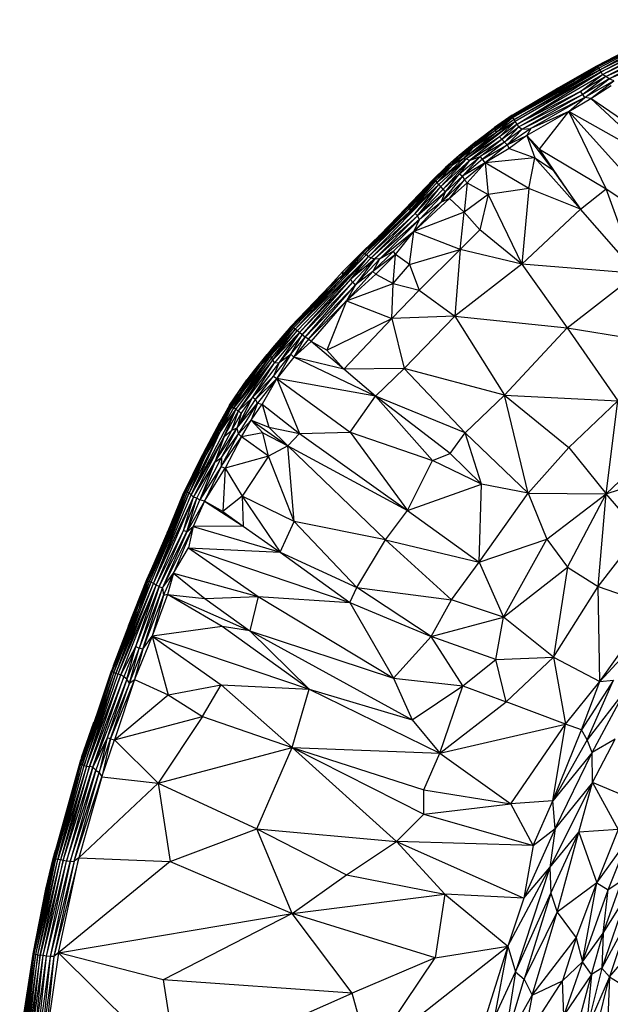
# Paper-space layout '_Inferior' of a CAD drawing. Header units: millimetres. Extents: x 71 to 679, y 71 to 677.
# Tile 11 of 21: x 73 to 206, y 417 to 640. Entities that reach past the tile are written whole.
import ezdxf

# ---------------------------------------------------------------- set-up
doc = ezdxf.new("R2010")
doc.units = ezdxf.units.MM

psp = doc.layouts.new('_Inferior')

# ---------------------------------------------------------------- linework, layer by layer
at = {"color": 7, "linetype": 'Continuous', "lineweight": 25}
for p, q in [((203.47, 629.26), (223.39, 639.76)), ((203.56, 629.08), (223.66, 639.27)), ((203.75, 628.8), (223.66, 639.27)), ((204.11, 628.43), (223.66, 639.27)), ((204.11, 628.43), (223.78, 638.84)), ((204.11, 628.43), (224.06, 638.33)), ((204.37, 627.94), (224.06, 638.33)), ((224.31, 637.7), (204.37, 627.94)), ((204.68, 627.34), (224.31, 637.7)), ((203.38, 629.29), (214.56, 635.13)), ((203.47, 629.26), (216.52, 635.84)), ((203.47, 629.26), (214.56, 635.13)), ((203.56, 629.08), (216.52, 635.84)), ((204.68, 627.34), (224.52, 636.97)), ((205.43, 626.9), (224.52, 636.97)), ((205.43, 626.9), (218.37, 632.73)), ((218.37, 632.73), (206.16, 626.36)), ((217.13, 631.05), (206.16, 626.36)), ((204.11, 628.43), (184.43, 617.6)), ((184.68, 617.2), (204.11, 628.43)), ((194.27, 624.15), (203.38, 629.29)), ((194.27, 624.15), (203.47, 629.26)), ((197.4, 625.67), (203.47, 629.26)), ((197.4, 625.67), (203.56, 629.08)), ((203.56, 629.08), (197.97, 625.77)), ((198.45, 625.65), (203.56, 629.08)), ((198.45, 625.65), (203.75, 628.8)), ((198.45, 625.65), (204.11, 628.43)), ((203.38, 629.29), (203.47, 629.26)), ((203.56, 629.08), (203.47, 629.26)), ((203.56, 629.08), (203.75, 628.8)), ((203.75, 628.8), (204.11, 628.43)), ((204.37, 627.94), (204.11, 628.43)), ((204.37, 627.94), (184.68, 617.2)), ((204.37, 627.94), (184.95, 616.72)), ((185.35, 616.13), (204.37, 627.94)), ((185.35, 616.13), (204.68, 627.34)), ((199.72, 623.54), (204.68, 627.34)), ((205.43, 626.9), (199.72, 623.54)), ((205.43, 626.9), (200.2, 622.86)), ((206.16, 626.36), (200.2, 622.86)), ((200.7, 622.15), (206.16, 626.36)), ((204.68, 627.34), (204.37, 627.94)), ((205.43, 626.9), (204.68, 627.34)), ((206.16, 626.36), (205.43, 626.9)), ((207.25, 625.96), (206.16, 626.36)), ((197.97, 625.77), (184.2, 618.08)), ((197.4, 625.67), (184.2, 618.08)), ((184.2, 618.08), (194.27, 624.15)), ((184.25, 618.17), (194.27, 624.15)), ((184.26, 617.88), (197.97, 625.77)), ((198.45, 625.65), (184.26, 617.88)), ((184.43, 617.6), (198.45, 625.65)), ((197.4, 625.67), (194.27, 624.15)), ((197.97, 625.77), (197.4, 625.67)), ((198.45, 625.65), (197.97, 625.77)), ((207.25, 625.96), (200.7, 622.15)), ((202.05, 621.93), (207.25, 625.96)), ((202.05, 621.93), (206.65, 624.88)), ((199.72, 623.54), (185.35, 616.13)), ((185.77, 615.48), (199.72, 623.54)), ((200.2, 622.86), (185.77, 615.48)), ((200.2, 622.86), (186.53, 614.96)), ((200.7, 622.15), (186.53, 614.96)), ((200.7, 622.15), (188.48, 615.11)), ((197.1, 619.01), (200.7, 622.15)), ((197.1, 619.01), (202.05, 621.93)), ((200.2, 622.86), (199.72, 623.54)), ((200.7, 622.15), (200.2, 622.86)), ((202.05, 621.93), (200.7, 622.15)), ((217.89, 607.2), (202.05, 621.93)), ((210.64, 616.05), (202.05, 621.93)), ((184.25, 618.17), (180.27, 615.33)), ((184.2, 618.08), (180.27, 615.05)), ((184.2, 618.08), (180.27, 615.33)), ((184.26, 617.88), (180.27, 615.05)), ((180.27, 615.05), (184.43, 617.6)), ((180.3, 614.65), (184.43, 617.6)), ((180.45, 615.51), (184.25, 618.17)), ((180.75, 614.41), (184.43, 617.6)), ((184.2, 618.08), (184.25, 618.17)), ((184.26, 617.88), (184.2, 618.08)), ((184.43, 617.6), (184.26, 617.88)), ((184.68, 617.2), (184.43, 617.6)), ((197.1, 619.01), (187.59, 613.54)), ((197.1, 619.01), (188.48, 615.11)), ((190.44, 610.47), (197.1, 619.01)), ((217.89, 607.2), (197.1, 619.01)), ((223.25, 589.75), (197.1, 619.01)), ((205.5, 601.49), (197.1, 619.01)), ((184.95, 616.72), (173.14, 608.3)), ((184.95, 616.72), (173.94, 608.26)), ((175.04, 610.99), (180.27, 615.33)), ((180.27, 615.05), (175.04, 610.99)), ((176.1, 612.19), (180.45, 615.51)), ((176.1, 612.19), (180.27, 615.33)), ((180.27, 615.33), (180.45, 615.51)), ((180.27, 615.33), (180.27, 615.05)), ((180.27, 615.05), (180.3, 614.65)), ((184.68, 617.2), (180.75, 614.41)), ((180.75, 614.41), (184.95, 616.72)), ((184.95, 616.72), (181.39, 613.29)), ((185.35, 616.13), (181.39, 613.29)), ((181.94, 612.73), (185.35, 616.13)), ((181.94, 612.73), (185.77, 615.48)), ((185.77, 615.48), (182.49, 612.08)), ((188.48, 615.11), (183.15, 611.45)), ((184.95, 616.72), (184.68, 617.2)), ((185.35, 616.13), (184.95, 616.72)), ((185.77, 615.48), (185.35, 616.13)), ((185.77, 615.48), (186.53, 614.96)), ((186.53, 614.96), (188.48, 615.11)), ((188.48, 615.11), (187.59, 613.54)), ((173.14, 608.3), (180.75, 614.41)), ((181.39, 613.29), (173.94, 608.26)), ((181.39, 613.29), (174.59, 607.9)), ((175.04, 610.99), (180.3, 614.65)), ((175.37, 610.79), (180.3, 614.65)), ((175.37, 610.79), (180.75, 614.41)), ((180.3, 614.65), (180.75, 614.41)), ((181.39, 613.29), (181.94, 612.73)), ((186.53, 614.96), (182.49, 612.08)), ((186.53, 614.96), (183.15, 611.45)), ((183.15, 611.45), (187.59, 613.54)), ((187.59, 613.54), (183.57, 610.62)), ((187.59, 613.54), (190.44, 610.47)), ((187.59, 613.54), (189.35, 608.52)), ((187.59, 613.54), (193.41, 605.86)), ((170.46, 607), (175.04, 610.99)), ((170.78, 606.81), (175.04, 610.99)), ((175.37, 610.79), (170.78, 606.81)), ((176.1, 612.19), (172.29, 609.02)), ((172.29, 609.02), (175.04, 610.99)), ((175.37, 610.79), (173.14, 608.3)), ((174.59, 607.9), (181.94, 612.73)), ((176.1, 612.19), (175.04, 610.99)), ((175.04, 610.99), (175.37, 610.79)), ((176.98, 608.84), (181.94, 612.73)), ((182.49, 612.08), (176.98, 608.84)), ((182.49, 612.08), (177.53, 608.2)), ((177.53, 608.2), (183.15, 611.45)), ((183.15, 611.45), (178.18, 607.35)), ((183.57, 610.62), (178.18, 607.35)), ((181.94, 612.73), (182.49, 612.08)), ((182.49, 612.08), (183.15, 611.45)), ((183.15, 611.45), (183.57, 610.62)), ((183.57, 610.62), (189.35, 608.52)), ((172.29, 609.02), (169.19, 606.29)), ((172.29, 609.02), (170.46, 607)), ((172.38, 604.87), (176.98, 608.84)), ((173.03, 604.32), (176.98, 608.84)), ((174.59, 607.9), (176.98, 608.84)), ((177.53, 608.2), (176.98, 608.84)), ((189.35, 608.52), (178.18, 607.35)), ((188.02, 601.53), (189.35, 608.52)), ((189.35, 608.52), (193.41, 605.86)), ((189.35, 608.52), (199.74, 596.91)), ((199.74, 596.91), (190.44, 610.47)), ((190.44, 610.47), (205.5, 601.49)), ((193.41, 605.86), (190.44, 610.47)), ((166.33, 603.51), (169.19, 606.29)), ((170.46, 607), (166.6, 603.7)), ((166.6, 603.7), (169.19, 606.29)), ((166.74, 603.55), (170.46, 607)), ((170.46, 607), (166.96, 603.3)), ((166.96, 603.3), (170.78, 606.81)), ((167.27, 602.95), (173.14, 608.3)), ((173.94, 608.26), (167.27, 602.95)), ((167.27, 602.95), (170.78, 606.81)), ((167.64, 602.44), (173.94, 608.26)), ((168.11, 602.01), (173.94, 608.26)), ((168.11, 602.01), (174.59, 607.9)), ((168.62, 601.43), (174.59, 607.9)), ((170.46, 607), (169.19, 606.29)), ((170.46, 607), (170.78, 606.81)), ((173.14, 608.3), (170.78, 606.81)), ((174.59, 607.9), (172.38, 604.87)), ((177.53, 608.2), (173.03, 604.32)), ((178.18, 607.35), (173.03, 604.32)), ((173.14, 608.3), (173.94, 608.26)), ((178.18, 607.35), (173.49, 603.54)), ((173.94, 608.26), (174.59, 607.9)), ((178.18, 607.35), (174.06, 602.85)), ((178.18, 607.35), (177.53, 608.2)), ((188.02, 601.53), (178.18, 607.35)), ((178.18, 607.35), (178.8, 600.18)), ((173.03, 604.32), (168.18, 598.47)), ((172.38, 604.87), (168.62, 601.43)), ((169.18, 600.81), (172.38, 604.87)), ((169.18, 600.81), (173.03, 604.32)), ((172.38, 604.87), (173.03, 604.32)), ((173.03, 604.32), (173.49, 603.54)), ((193.41, 605.86), (199.74, 596.91)), ((151.31, 586.59), (167.64, 602.44)), ((151.67, 586.13), (167.64, 602.44)), ((158.43, 595.21), (166.33, 603.51)), ((166.6, 603.7), (160.22, 596.93)), ((160.22, 596.93), (166.33, 603.51)), ((160.77, 597.21), (166.6, 603.7)), ((160.77, 597.21), (166.74, 603.55)), ((161.18, 597.15), (166.74, 603.55)), ((161.18, 596.48), (166.96, 603.3)), ((161.18, 597.15), (166.96, 603.3)), ((167.27, 602.95), (161.18, 596.48)), ((161.18, 596.48), (167.64, 602.44)), ((162.34, 595.88), (167.64, 602.44)), ((162.34, 595.88), (168.11, 602.01)), ((162.88, 595.34), (168.11, 602.01)), ((166.6, 603.7), (166.33, 603.51)), ((166.74, 603.55), (166.6, 603.7)), ((166.96, 603.3), (166.74, 603.55)), ((167.27, 602.95), (166.96, 603.3)), ((167.64, 602.44), (167.27, 602.95)), ((167.64, 602.44), (168.11, 602.01)), ((168.62, 601.43), (168.11, 602.01)), ((173.49, 603.54), (168.18, 598.47)), ((170.08, 599.31), (173.49, 603.54)), ((174.06, 602.85), (170.08, 599.31)), ((174.06, 602.85), (173.43, 596.23)), ((173.49, 603.54), (174.06, 602.85)), ((174.06, 602.85), (178.8, 600.18)), ((162.88, 595.34), (168.62, 601.43)), ((169.18, 600.81), (162.88, 595.34)), ((169.18, 600.81), (163.26, 594.53)), ((168.18, 598.47), (169.18, 600.81)), ((169.18, 600.81), (168.62, 601.43)), ((178.8, 600.18), (173.43, 596.23)), ((178.8, 600.18), (176.91, 592.2)), ((188.02, 601.53), (178.8, 600.18)), ((178.8, 600.18), (186.47, 584.47)), ((188.02, 601.53), (186.47, 584.47)), ((199.74, 596.91), (188.02, 601.53)), ((199.74, 596.91), (205.5, 601.49)), ((212.44, 582.31), (205.5, 601.49)), ((205.5, 601.49), (223.25, 589.75)), ((150.86, 586.81), (160.77, 597.21)), ((154.14, 590.51), (160.77, 597.21)), ((160.22, 596.93), (160.77, 597.21)), ((160.77, 597.21), (161.18, 597.15)), ((170.08, 599.31), (161.99, 591.82)), ((161.99, 591.82), (168.18, 598.47)), ((168.18, 598.47), (163.26, 594.53)), ((170.08, 599.31), (168.18, 598.47)), ((173.43, 596.23), (170.08, 599.31)), ((150.86, 586.81), (161.18, 597.15)), ((150.86, 586.81), (161.18, 596.48)), ((151.31, 586.59), (161.18, 596.48)), ((162.34, 595.88), (151.67, 586.13)), ((152.34, 585.87), (162.34, 595.88)), ((152.34, 585.87), (162.88, 595.34)), ((162.88, 595.34), (153.18, 585.65)), ((153.99, 590.64), (160.22, 596.93)), ((153.99, 590.64), (158.43, 595.21)), ((154.14, 590.51), (160.22, 596.93)), ((154.29, 591.03), (158.43, 595.21)), ((158.43, 595.21), (160.22, 596.93)), ((161.18, 596.48), (161.18, 597.15)), ((173.43, 596.23), (161.99, 591.82)), ((162.34, 595.88), (162.88, 595.34)), ((163.26, 594.53), (162.88, 595.34)), ((172.47, 587.72), (173.43, 596.23)), ((176.91, 592.2), (173.43, 596.23)), ((199.74, 596.91), (186.47, 584.47)), ((212.44, 582.31), (199.74, 596.91)), ((163.26, 594.53), (153.18, 585.65)), ((163.26, 594.53), (154.23, 585.54)), ((161.99, 591.82), (163.26, 594.53)), ((154.29, 591.03), (150.54, 587.39)), ((150.58, 587.34), (154.29, 591.03)), ((150.58, 587.34), (153.99, 590.64)), ((150.66, 587.14), (153.99, 590.64)), ((150.66, 587.14), (154.14, 590.51)), ((154.14, 590.51), (150.86, 586.81)), ((153.99, 590.64), (154.29, 591.03)), ((154.14, 590.51), (153.99, 590.64)), ((161.99, 591.82), (154.23, 585.54)), ((161.99, 591.82), (157.39, 587.37)), ((157.87, 586.59), (161.99, 591.82)), ((161.07, 584.34), (161.99, 591.82)), ((172.47, 587.72), (161.99, 591.82)), ((176.91, 592.2), (172.47, 587.72)), ((186.47, 584.47), (176.91, 592.2)), ((135.18, 569.74), (151.31, 586.59)), ((151.67, 586.13), (135.18, 569.74)), ((135.63, 569.37), (151.67, 586.13)), ((136.16, 568.94), (151.67, 586.13)), ((145.5, 581.07), (150.66, 587.14)), ((150.86, 586.81), (145.5, 581.07)), ((151.31, 586.59), (145.5, 581.07)), ((145.81, 581.9), (150.58, 587.34)), ((145.81, 581.9), (150.66, 587.14)), ((145.99, 582.75), (150.54, 587.39)), ((145.99, 582.75), (150.58, 587.34)), ((147.8, 581.01), (151.67, 586.13)), ((150.58, 587.34), (150.54, 587.39)), ((150.66, 587.14), (150.58, 587.34)), ((150.86, 586.81), (150.66, 587.14)), ((150.86, 586.81), (151.31, 586.59)), ((151.31, 586.59), (151.67, 586.13)), ((152.34, 585.87), (151.67, 586.13)), ((157.39, 587.37), (152.74, 582.74)), ((157.87, 586.59), (152.74, 582.74)), ((153.41, 582.19), (157.87, 586.59)), ((157.39, 587.37), (154.23, 585.54)), ((157.31, 580.04), (157.87, 586.59)), ((157.87, 586.59), (157.39, 587.37)), ((161.07, 584.34), (157.87, 586.59)), ((161.07, 584.34), (172.47, 587.72)), ((172.47, 587.72), (163.21, 578.56)), ((172.47, 587.72), (171.32, 572.64)), ((186.47, 584.47), (172.47, 587.72)), ((147.8, 581.01), (152.34, 585.87)), ((153.18, 585.65), (147.8, 581.01)), ((153.18, 585.65), (148.14, 580.26)), ((153.18, 585.65), (148.8, 579.76)), ((154.23, 585.54), (148.8, 579.76)), ((152.34, 585.87), (153.18, 585.65)), ((154.23, 585.54), (152.74, 582.74)), ((154.23, 585.54), (153.18, 585.65)), ((157.31, 580.04), (161.07, 584.34)), ((161.07, 584.34), (163.21, 578.56)), ((186.47, 584.47), (171.32, 572.64)), ((186.47, 584.47), (196.72, 570)), ((212.44, 582.31), (186.47, 584.47)), ((134.38, 570.4), (145.81, 581.9)), ((134.55, 570.27), (145.81, 581.9)), ((143.1, 579.64), (145.99, 582.75)), ((143.1, 579.64), (145.81, 581.9)), ((145.5, 581.07), (145.81, 581.9)), ((145.99, 582.75), (145.81, 581.9)), ((152.74, 582.74), (146.8, 576.11)), ((146.8, 576.11), (153.41, 582.19)), ((152.74, 582.74), (148.8, 579.76)), ((152.74, 582.74), (153.41, 582.19)), ((153.41, 582.19), (157.31, 580.04)), ((196.72, 570), (212.44, 582.31)), ((134.19, 570.3), (143.1, 579.64)), ((143.1, 579.64), (134.38, 570.4)), ((145.5, 581.07), (134.55, 570.27)), ((145.5, 581.07), (134.82, 570.05)), ((135.18, 569.74), (145.5, 581.07)), ((136.16, 568.94), (147.8, 581.01)), ((136.76, 568.44), (147.8, 581.01)), ((148.14, 580.26), (136.76, 568.44)), ((137.41, 567.92), (148.14, 580.26)), ((137.41, 567.92), (148.8, 579.76)), ((138.17, 567.44), (148.8, 579.76)), ((146.8, 576.11), (157.31, 580.04)), ((148.8, 579.76), (146.8, 576.11)), ((148.14, 580.26), (147.8, 581.01)), ((148.8, 579.76), (148.14, 580.26)), ((157.07, 572.14), (157.31, 580.04)), ((157.31, 580.04), (163.21, 578.56)), ((163.21, 578.56), (157.07, 572.14)), ((163.21, 578.56), (171.32, 572.64)), ((138.17, 567.44), (146.8, 576.11)), ((138.82, 566.92), (146.8, 576.11)), ((146.8, 576.11), (142.36, 564.96)), ((146.8, 576.11), (157.07, 572.14)), ((142.36, 564.96), (157.07, 572.14)), ((146.15, 560.68), (157.07, 572.14)), ((171.32, 572.64), (157.07, 572.14)), ((157.07, 572.14), (159.86, 560.82)), ((171.32, 572.64), (159.86, 560.82)), ((171.32, 572.64), (182.54, 554.8)), ((171.32, 572.64), (196.72, 570)), ((129.49, 563.65), (134.55, 570.27)), ((134.82, 570.05), (129.49, 563.65)), ((129.49, 563.65), (135.18, 569.74)), ((135.18, 569.74), (129.79, 563.25)), ((130.14, 565.51), (134.38, 570.4)), ((134.19, 570.3), (130.14, 565.51)), ((130.14, 565.51), (134.55, 570.27)), ((130.15, 562.77), (135.18, 569.74)), ((130.15, 562.77), (135.63, 569.37)), ((130.15, 562.77), (136.16, 568.94)), ((136.16, 568.94), (130.53, 562.12)), ((131.18, 566.25), (134.55, 570.27)), ((136.16, 568.94), (131.58, 562.16)), ((136.76, 568.44), (131.58, 562.16)), ((133.06, 568.96), (134.16, 570.27)), ((134.16, 570.27), (134.19, 570.3)), ((134.19, 570.3), (134.38, 570.4)), ((134.19, 564.04), (136.76, 568.44)), ((134.38, 570.4), (134.55, 570.27)), ((134.82, 570.05), (134.55, 570.27)), ((135.18, 569.74), (134.82, 570.05)), ((135.63, 569.37), (135.18, 569.74)), ((136.16, 568.94), (135.63, 569.37)), ((136.76, 568.44), (136.16, 568.94)), ((137.41, 567.92), (136.76, 568.44)), ((182.54, 554.8), (196.72, 570)), ((196.72, 570), (208.16, 553.5)), ((196.72, 570), (223.08, 565.75)), ((131.18, 566.25), (127.33, 561.49)), ((131.18, 566.25), (129.49, 563.65)), ((130.14, 565.51), (131.18, 566.25)), ((134.19, 564.04), (137.41, 567.92)), ((134.86, 563.37), (137.41, 567.92)), ((138.17, 567.44), (134.86, 563.37)), ((138.82, 566.92), (134.86, 563.37)), ((138.17, 567.44), (137.41, 567.92)), ((138.82, 566.92), (138.17, 567.44)), ((142.36, 564.96), (138.82, 566.92)), ((146.15, 560.68), (138.82, 566.92)), ((124.51, 558.58), (130.14, 565.51)), ((124.51, 558.58), (128.88, 564.01)), ((126.05, 560.53), (128.88, 564.01)), ((130.14, 565.51), (127.33, 561.49)), ((130.14, 565.51), (128.88, 564.01)), ((130.26, 559.12), (134.19, 564.04)), ((134.19, 564.04), (131.05, 558.54)), ((131.58, 562.16), (134.19, 564.04)), ((134.19, 564.04), (134.86, 563.37)), ((146.15, 560.68), (142.36, 564.96)), ((129.49, 563.65), (121.38, 552.08)), ((129.79, 563.25), (121.38, 552.08)), ((130.15, 562.77), (121.38, 552.08)), ((121.73, 551.51), (130.15, 562.77)), ((122.37, 551.21), (130.15, 562.77)), ((122.37, 551.21), (130.53, 562.12)), ((129.49, 563.65), (123.52, 555.86)), ((131.58, 562.16), (125.54, 554.28)), ((125.54, 554.28), (130.53, 562.12)), ((129.49, 563.65), (127.33, 561.49)), ((129.49, 563.65), (129.79, 563.25)), ((130.15, 562.77), (129.79, 563.25)), ((130.53, 562.12), (130.15, 562.77)), ((131.58, 562.16), (130.26, 559.12)), ((130.53, 562.12), (131.58, 562.16)), ((134.86, 563.37), (131.05, 558.54)), ((153.34, 554.54), (134.86, 563.37)), ((146.15, 560.68), (134.86, 563.37)), ((127.33, 561.49), (122.59, 555.84)), ((127.33, 561.49), (123.05, 555.81)), ((123.52, 555.86), (127.33, 561.49)), ((127.33, 561.49), (124.51, 558.58)), ((124.51, 558.58), (126.05, 560.53)), ((159.86, 560.82), (146.15, 560.68)), ((153.34, 554.54), (146.15, 560.68)), ((153.34, 554.54), (159.86, 560.82)), ((173.6, 546.3), (159.86, 560.82)), ((182.54, 554.8), (159.86, 560.82)), ((122.59, 555.84), (124.51, 558.58)), ((122.59, 555.84), (124.26, 558.25)), ((124.51, 558.58), (124.26, 558.25)), ((130.26, 559.12), (125.54, 554.28)), ((126.24, 553.8), (130.26, 559.12)), ((131.05, 558.54), (126.24, 553.8)), ((131.05, 558.54), (126.67, 552.95)), ((131.05, 558.54), (127.71, 552.74)), ((130.26, 559.12), (131.05, 558.54)), ((131.05, 558.54), (147.61, 546.45)), ((131.05, 558.54), (136.17, 546.11)), ((153.34, 554.54), (131.05, 558.54)), ((120.36, 552.56), (122.59, 555.84)), ((122.59, 555.84), (120.41, 552.45)), ((120.59, 552.33), (122.59, 555.84)), ((123.05, 555.81), (120.59, 552.33)), ((123.52, 555.86), (120.64, 551.79)), ((123.05, 555.81), (120.64, 551.79)), ((121.38, 552.08), (123.52, 555.86)), ((123.05, 555.81), (122.59, 555.84)), ((123.52, 555.86), (123.05, 555.81)), ((122.05, 547.37), (125.54, 554.28)), ((122.05, 547.37), (126.24, 553.8)), ((122.05, 547.37), (126.67, 552.95)), ((122.37, 551.21), (125.54, 554.28)), ((122.38, 546.07), (126.67, 552.95)), ((123, 550.67), (125.54, 554.28)), ((126.67, 552.95), (125.19, 549.16)), ((125.19, 549.16), (127.71, 552.74)), ((126.24, 553.8), (125.54, 554.28)), ((126.67, 552.95), (126.24, 553.8)), ((126.67, 552.95), (127.71, 552.74)), ((127.71, 552.74), (136.17, 546.11)), ((127.71, 552.74), (129.24, 547.52)), ((147.61, 546.45), (153.34, 554.54)), ((166.22, 540.02), (153.34, 554.54)), ((170.25, 541.55), (153.34, 554.54)), ((173.6, 546.3), (153.34, 554.54)), ((173.6, 546.3), (182.54, 554.8)), ((187.9, 532.6), (182.54, 554.8)), ((182.54, 554.8), (197.07, 542.92)), ((182.54, 554.8), (208.16, 553.5)), ((197.07, 542.92), (208.16, 553.5)), ((205.55, 532.43), (208.16, 553.5)), ((111.64, 532.21), (121.73, 551.51)), ((120.64, 551.79), (114.43, 540.96)), ((120.64, 551.79), (114.69, 540.68)), ((120.36, 552.56), (118.12, 548.58)), ((120.41, 552.45), (118.12, 548.58)), ((118.16, 546.34), (121.38, 552.08)), ((118.16, 546.34), (120.64, 551.79)), ((118.16, 546.34), (121.73, 551.51)), ((120.41, 552.45), (118.19, 548.55)), ((118.5, 548.67), (120.41, 552.45)), ((118.5, 548.67), (120.59, 552.33)), ((120.64, 551.79), (118.5, 548.67)), ((119.14, 545.42), (121.73, 551.51)), ((119.14, 545.42), (122.37, 551.21)), ((120.41, 552.45), (120.36, 552.56)), ((120.59, 552.33), (120.41, 552.45)), ((120.64, 551.79), (120.59, 552.33)), ((121.38, 552.08), (120.64, 551.79)), ((120.86, 546.89), (122.37, 551.21)), ((120.86, 546.89), (123, 550.67)), ((121.73, 551.51), (121.38, 552.08)), ((121.73, 551.51), (122.37, 551.21)), ((123, 550.67), (122.05, 547.37)), ((122.37, 551.21), (123, 550.67)), ((114.29, 541.18), (118.5, 548.67)), ((118.19, 548.55), (114.29, 541.18)), ((114.43, 540.96), (118.5, 548.67)), ((114.54, 541.81), (118.12, 548.58)), ((118.19, 548.55), (114.54, 541.81)), ((117.99, 548.35), (115.83, 544.26)), ((118.12, 548.58), (117.99, 548.35)), ((118.12, 548.58), (118.19, 548.55)), ((118.19, 548.55), (118.5, 548.67)), ((122.38, 546.07), (125.19, 549.16)), ((123.03, 545.35), (125.19, 549.16)), ((125.19, 549.16), (133.54, 543.34)), ((125.19, 549.16), (129.24, 547.52)), ((125.19, 549.16), (127.85, 546.29)), ((118.16, 546.34), (111.23, 532.65)), ((111.64, 532.21), (118.16, 546.34)), ((114.69, 540.68), (118.16, 546.34)), ((117.01, 539.64), (122.05, 547.37)), ((117.01, 539.64), (120.86, 546.89)), ((118.44, 538.65), (122.38, 546.07)), ((118.5, 540.68), (122.05, 547.37)), ((118.5, 540.68), (122.38, 546.07)), ((119.14, 545.42), (120.86, 546.89)), ((120.86, 546.89), (122.05, 547.37)), ((122.38, 546.07), (122.05, 547.37)), ((122.38, 546.07), (123.03, 545.35)), ((127.85, 546.29), (123.03, 545.35)), ((129.16, 541.01), (127.85, 546.29)), ((127.85, 546.29), (133.54, 543.34)), ((129.24, 547.52), (133.54, 543.34)), ((129.24, 547.52), (136.17, 546.11)), ((136.17, 546.11), (133.54, 543.34)), ((136.17, 546.11), (147.61, 546.45)), ((136.17, 546.11), (160.62, 528.69)), ((147.61, 546.45), (166.22, 540.02)), ((147.61, 546.45), (160.62, 528.69)), ((170.25, 541.55), (173.6, 546.3)), ((187.9, 532.6), (173.6, 546.3)), ((177.29, 534.61), (173.6, 546.3)), ((119.14, 545.42), (111.64, 532.21)), ((112.19, 531.71), (119.14, 545.42)), ((119.14, 545.42), (117.01, 539.64)), ((118.44, 538.65), (123.03, 545.35)), ((123.03, 545.35), (119.31, 538.29)), ((129.16, 541.01), (123.03, 545.35)), ((205.55, 532.43), (218.86, 545.37)), ((109.78, 532.26), (114.54, 541.81)), ((114.54, 541.81), (114.25, 541.26)), ((114.54, 541.81), (114.29, 541.18)), ((133.54, 543.34), (129.16, 541.01)), ((134.98, 526.23), (133.54, 543.34)), ((155.64, 522.03), (133.54, 543.34)), ((133.54, 543.34), (160.62, 528.69)), ((166.22, 540.02), (170.25, 541.55)), ((177.29, 534.61), (170.25, 541.55)), ((187.9, 532.6), (197.07, 542.92)), ((197.07, 542.92), (205.55, 532.43)), ((109.78, 532.26), (114.25, 541.26)), ((109.78, 532.26), (114.29, 541.18)), ((114.29, 541.18), (110.26, 533.07)), ((114.43, 540.96), (110.26, 533.07)), ((114.43, 540.96), (110.45, 532.96)), ((114.43, 540.96), (110.75, 532.78)), ((110.75, 532.78), (114.69, 540.68)), ((114.69, 540.68), (111.23, 532.65)), ((112.19, 531.71), (117.01, 539.64)), ((112.92, 531.49), (117.01, 539.64)), ((113.64, 531.09), (118.5, 540.68)), ((117.01, 539.64), (113.64, 531.09)), ((114.29, 541.18), (114.43, 540.96)), ((114.43, 540.96), (114.69, 540.68)), ((117.01, 539.64), (118.5, 540.68)), ((118.5, 540.68), (118.44, 538.65)), ((129.16, 541.01), (119.31, 538.29)), ((129.16, 541.01), (123.18, 531.91)), ((134.98, 526.23), (129.16, 541.01)), ((160.62, 528.69), (166.22, 540.02)), ((177.29, 534.61), (166.22, 540.02)), ((205.55, 532.43), (226.85, 539.55)), ((118.44, 538.65), (113.64, 531.09)), ((118.44, 538.65), (114.69, 530.79)), ((114.69, 530.79), (119.31, 538.29)), ((118.44, 538.65), (119.31, 538.29)), ((119.31, 538.29), (118.79, 528.46)), ((119.31, 538.29), (123.18, 531.91)), ((111.23, 532.65), (102.15, 512.57)), ((102.61, 512.46), (111.23, 532.65)), ((103.13, 512.19), (111.23, 532.65)), ((110.26, 533.07), (107.28, 525.83)), ((110.45, 532.96), (107.28, 525.25)), ((107.28, 525.83), (110.45, 532.96)), ((107.65, 525.24), (110.45, 532.96)), ((110.75, 532.78), (107.65, 525.24)), ((111.23, 532.65), (107.65, 525.24)), ((110.26, 533.07), (109.78, 532.26)), ((110.26, 533.07), (110.45, 532.96)), ((110.45, 532.96), (110.75, 532.78)), ((111.23, 532.65), (110.75, 532.78)), ((111.64, 532.21), (111.23, 532.65)), ((160.62, 528.69), (177.29, 534.61)), ((176.81, 516.98), (177.29, 534.61)), ((176.81, 516.98), (187.9, 532.6)), ((187.9, 532.6), (177.29, 534.61)), ((187.9, 532.6), (192.11, 522.19)), ((187.9, 532.6), (205.55, 532.43)), ((103.13, 512.19), (111.64, 532.21)), ((103.13, 512.19), (112.19, 531.71)), ((103.71, 511.8), (112.19, 531.71)), ((109.78, 532.26), (106.23, 523.61)), ((109.76, 532.21), (106.23, 523.61)), ((106.42, 524.07), (109.76, 532.21)), ((109.78, 532.26), (107.28, 525.83)), ((109.78, 532.26), (109.76, 532.21)), ((109.91, 524.19), (112.19, 531.71)), ((109.91, 524.19), (112.92, 531.49)), ((110.67, 523.87), (112.92, 531.49)), ((110.67, 523.87), (113.64, 531.09)), ((114.69, 530.79), (110.67, 523.87)), ((112.19, 531.71), (111.64, 532.21)), ((114.69, 530.79), (112.12, 525.05)), ((112.92, 531.49), (112.19, 531.71)), ((112.92, 531.49), (113.64, 531.09)), ((114.69, 530.79), (113.64, 531.09)), ((114.69, 530.79), (123.45, 525.12)), ((118.79, 528.46), (114.69, 530.79)), ((123.18, 531.91), (118.79, 528.46)), ((123.18, 531.91), (131.76, 519.29)), ((134.98, 526.23), (123.18, 531.91)), ((123.18, 531.91), (123.45, 525.12)), ((192.11, 522.19), (205.55, 532.43)), ((196.76, 515.85), (205.55, 532.43)), ((203.71, 511.52), (205.55, 532.43)), ((213.07, 523.62), (205.55, 532.43)), ((118.79, 528.46), (123.45, 525.12)), ((155.64, 522.03), (160.62, 528.69)), ((160.62, 528.69), (176.81, 516.98)), ((131.76, 519.29), (134.98, 526.23)), ((149.16, 511.29), (134.98, 526.23)), ((155.64, 522.03), (134.98, 526.23)), ((107.28, 525.83), (101.69, 512.9)), ((107.28, 525.25), (101.69, 512.9)), ((101.77, 513.3), (106.42, 524.07)), ((107.28, 525.25), (101.89, 512.85)), ((107.65, 525.24), (101.89, 512.85)), ((102.15, 512.57), (107.65, 525.24)), ((103.49, 517.19), (106.42, 524.07)), ((103.71, 511.8), (109.91, 524.19)), ((104.41, 511.52), (109.91, 524.19)), ((104.41, 511.52), (110.67, 523.87)), ((112.12, 525.05), (105.14, 511.17)), ((110.67, 523.87), (105.14, 511.17)), ((106.23, 523.61), (107.28, 525.83)), ((106.42, 524.07), (106.23, 523.61)), ((107.28, 525.83), (107.28, 525.25)), ((107.65, 525.24), (107.28, 525.25)), ((112.12, 525.05), (107.67, 514.5)), ((110.67, 523.87), (109.91, 524.19)), ((110.67, 523.87), (112.12, 525.05)), ((112.12, 525.05), (111.02, 520.22)), ((123.45, 525.12), (112.12, 525.05)), ((112.12, 525.05), (131.76, 519.29)), ((123.45, 525.12), (131.76, 519.29)), ((106.23, 523.61), (101.69, 512.9)), ((106.23, 523.61), (103.49, 517.19)), ((149.16, 511.29), (155.64, 522.03)), ((170.5, 508.47), (155.64, 522.03)), ((155.64, 522.03), (176.81, 516.98)), ((176.81, 516.98), (192.11, 522.19)), ((182.33, 504.54), (192.11, 522.19)), ((192.11, 522.19), (196.76, 515.85)), ((203.71, 511.52), (213.07, 523.62)), ((107.67, 514.5), (111.02, 520.22)), ((111.02, 520.22), (147.57, 507.89)), ((111.02, 520.22), (126.81, 509.23)), ((111.02, 520.22), (131.76, 519.29)), ((131.76, 519.29), (147.57, 507.89)), ((131.76, 519.29), (149.16, 511.29)), ((101.66, 513.04), (103.49, 517.19)), ((103.49, 517.19), (101.69, 512.9)), ((170.5, 508.47), (176.81, 516.98)), ((176.81, 516.98), (182.33, 504.54)), ((182.33, 504.54), (196.76, 515.85)), ((196.76, 515.85), (193.59, 495.46)), ((196.76, 515.85), (203.71, 511.52)), ((101.89, 512.85), (96.71, 499.33)), ((97.48, 502.55), (101.66, 513.04)), ((97.48, 502.55), (101.62, 512.95)), ((97.48, 502.55), (101.69, 512.9)), ((97.49, 502.59), (101.62, 512.95)), ((101.69, 512.9), (98.32, 503.92)), ((101.89, 512.85), (98.32, 503.92)), ((101.89, 512.85), (99.73, 506.1)), ((102.15, 512.57), (99.73, 506.1)), ((101.62, 512.95), (101.66, 513.04)), ((101.69, 512.9), (101.66, 513.04)), ((101.69, 512.9), (101.89, 512.85)), ((102.15, 512.57), (101.89, 512.85)), ((102.61, 512.46), (102.15, 512.57)), ((105.14, 511.17), (107.67, 514.5)), ((105.41, 509.43), (107.67, 514.5)), ((107.67, 514.5), (106.28, 509.65)), ((107.67, 514.5), (114.74, 508.76)), ((107.67, 514.5), (126.81, 509.23)), ((94.58, 491.83), (102.61, 512.46)), ((94.58, 491.83), (103.13, 512.19)), ((95.14, 491.72), (103.13, 512.19)), ((95.14, 491.72), (103.71, 511.8)), ((95.77, 491.48), (103.71, 511.8)), ((99.16, 497.89), (103.71, 511.8)), ((99.16, 497.89), (104.41, 511.52)), ((99.73, 506.1), (102.61, 512.46)), ((104.41, 511.52), (99.89, 497.51)), ((105.14, 511.17), (99.89, 497.51)), ((100.74, 497.32), (105.14, 511.17)), ((103.13, 512.19), (102.61, 512.46)), ((103.71, 511.8), (103.13, 512.19)), ((104.41, 511.52), (103.71, 511.8)), ((104.41, 511.52), (105.14, 511.17)), ((105.14, 511.17), (105.41, 509.43)), ((147.57, 507.89), (149.16, 511.29)), ((165.93, 500.16), (149.16, 511.29)), ((149.16, 511.29), (170.5, 508.47)), ((193.59, 495.46), (203.71, 511.52)), ((204.07, 489.99), (203.71, 511.52)), ((203.71, 511.52), (216.16, 507.09)), ((100.74, 497.32), (105.41, 509.43)), ((106.28, 509.65), (102.84, 500.24)), ((105.41, 509.43), (102.84, 500.24)), ((106.28, 509.65), (105.41, 509.43)), ((118.69, 502.4), (106.28, 509.65)), ((106.28, 509.65), (124.89, 501.48)), ((106.28, 509.65), (114.74, 508.76)), ((114.74, 508.76), (126.81, 509.23)), ((114.74, 508.76), (124.89, 501.48)), ((126.81, 509.23), (124.89, 501.48)), ((126.81, 509.23), (157.45, 490.71)), ((126.81, 509.23), (147.57, 507.89)), ((165.93, 500.16), (170.5, 508.47)), ((182.33, 504.54), (170.5, 508.47)), ((204.07, 489.99), (221.52, 509)), ((99.73, 506.1), (94.17, 492.13)), ((99.73, 506.1), (94.58, 491.83)), ((96.71, 499.33), (99.73, 506.1)), ((147.57, 507.89), (157.45, 490.71)), ((147.57, 507.89), (165.93, 500.16)), ((204.07, 489.99), (216.16, 507.09)), ((98.32, 503.92), (93.68, 492.38)), ((98.32, 503.92), (96.71, 499.33)), ((98.32, 503.92), (97.48, 502.55)), ((165.93, 500.16), (182.33, 504.54)), ((180.57, 494.95), (182.33, 504.54)), ((193.59, 495.46), (182.33, 504.54)), ((97.48, 502.55), (93.62, 492.43)), ((97.48, 502.55), (93.68, 492.38)), ((97.49, 502.59), (94.03, 493.5)), ((97.49, 502.59), (97.48, 502.55)), ((118.69, 502.4), (102.84, 500.24)), ((138.37, 488.23), (118.69, 502.4)), ((124.89, 501.48), (118.69, 502.4)), ((124.89, 501.48), (161.63, 481.32)), ((138.37, 488.23), (124.89, 501.48)), ((124.89, 501.48), (157.45, 490.71)), ((96.71, 499.33), (93.68, 492.38)), ((93.88, 492.33), (96.71, 499.33)), ((96.71, 499.33), (94.17, 492.13)), ((102.84, 500.24), (98.82, 490.47)), ((100.74, 497.32), (102.84, 500.24)), ((102.84, 500.24), (106.49, 486.98)), ((102.84, 500.24), (118.46, 489.24)), ((102.84, 500.24), (138.37, 488.23)), ((157.45, 490.71), (165.93, 500.16)), ((173.13, 488.98), (165.93, 500.16)), ((180.57, 494.95), (165.93, 500.16)), ((95.77, 491.48), (99.16, 497.89)), ((99.16, 497.89), (96.4, 491.02)), ((97.08, 490.48), (99.16, 497.89)), ((99.89, 497.51), (97.08, 490.48)), ((97.7, 489.64), (99.89, 497.51)), ((97.7, 489.64), (100.74, 497.32)), ((100.74, 497.32), (98.82, 490.47)), ((99.16, 497.89), (99.89, 497.51)), ((100.74, 497.32), (99.89, 497.51)), ((173.13, 488.98), (180.57, 494.95)), ((180.57, 494.95), (193.59, 495.46)), ((182.92, 485.38), (180.57, 494.95)), ((182.92, 485.38), (193.59, 495.46)), ((193.59, 495.46), (196.35, 480.31)), ((193.59, 495.46), (204.07, 489.99)), ((87.01, 471.09), (93.88, 492.33)), ((94.17, 492.13), (87.01, 471.09)), ((94.17, 492.13), (87.46, 470.99)), ((87.46, 470.99), (94.58, 491.83)), ((88.01, 470.85), (94.58, 491.83)), ((88.01, 470.85), (95.14, 491.72)), ((88.01, 470.85), (95.77, 491.48)), ((88.56, 477.22), (93.62, 492.43)), ((93.68, 492.38), (88.56, 477.22)), ((88.68, 470.72), (95.77, 491.48)), ((96.4, 491.02), (88.68, 470.72)), ((89.18, 478.39), (93.68, 492.38)), ((89.18, 478.39), (93.88, 492.33)), ((89.43, 470.58), (96.4, 491.02)), ((97.08, 490.48), (89.43, 470.58)), ((93.62, 492.43), (89.46, 480.2)), ((97.08, 490.48), (92.62, 477.25)), ((98.82, 490.47), (93.44, 476.99)), ((93.68, 492.38), (93.62, 492.43)), ((93.88, 492.33), (93.68, 492.38)), ((93.88, 492.33), (94.17, 492.13)), ((94.17, 492.13), (94.58, 491.83)), ((98.82, 490.47), (94.33, 476.76)), ((94.58, 491.83), (95.14, 491.72)), ((95.14, 491.72), (95.77, 491.48)), ((96.4, 491.02), (95.77, 491.48)), ((97.08, 490.48), (96.4, 491.02)), ((97.7, 489.64), (97.08, 490.48)), ((97.7, 489.64), (98.82, 490.47)), ((98.82, 490.47), (106.49, 486.98)), ((157.45, 490.71), (161.63, 481.32)), ((157.45, 490.71), (173.13, 488.98)), ((207.16, 490.31), (199.96, 479.02)), ((201.23, 476.8), (207.16, 490.31)), ((204.07, 489.99), (207.16, 490.31)), ((97.7, 489.64), (92.62, 477.25)), ((93.44, 476.99), (97.7, 489.64)), ((106.49, 486.98), (118.46, 489.24)), ((114.25, 482.03), (118.46, 489.24)), ((118.46, 489.24), (134.49, 475.07)), ((118.46, 489.24), (138.37, 488.23)), ((134.49, 475.07), (138.37, 488.23)), ((138.37, 488.23), (167.9, 473.76)), ((138.37, 488.23), (161.63, 481.32)), ((161.63, 481.32), (173.13, 488.98)), ((167.9, 473.76), (173.13, 488.98)), ((173.13, 488.98), (182.92, 485.38)), ((196.35, 480.31), (204.07, 489.99)), ((199.96, 479.02), (204.07, 489.99)), ((210.01, 488.28), (201.23, 476.8)), ((202.35, 473.95), (210.01, 488.28)), ((94.33, 476.76), (106.49, 486.98)), ((106.49, 486.98), (114.25, 482.03)), ((167.9, 473.76), (182.92, 485.38)), ((196.35, 480.31), (182.92, 485.38)), ((94.33, 476.76), (114.25, 482.03)), ((114.25, 482.03), (104.21, 466.97)), ((114.25, 482.03), (134.49, 475.07)), ((161.63, 481.32), (167.9, 473.76)), ((89.46, 480.2), (86.67, 472.23)), ((86.88, 472.81), (89.66, 480.78)), ((88.56, 477.22), (89.46, 480.2)), ((167.9, 473.76), (196.35, 480.31)), ((183.92, 462.28), (196.35, 480.31)), ((193.47, 462.96), (196.35, 480.31)), ((199.96, 479.02), (196.35, 480.31)), ((86.52, 471.42), (89.18, 478.39)), ((86.52, 471.42), (88.56, 477.22)), ((88.56, 477.22), (86.67, 472.23)), ((86.71, 471.35), (89.18, 478.39)), ((87.01, 471.09), (89.18, 478.39)), ((89.18, 478.39), (88.56, 477.22)), ((92.62, 477.25), (89.43, 470.58)), ((92.62, 477.25), (90.08, 469.95)), ((92.62, 477.25), (90.82, 469.41)), ((90.82, 469.41), (93.44, 476.99)), ((93.44, 476.99), (91.45, 468.43)), ((93.44, 476.99), (92.62, 477.25)), ((93.44, 476.99), (94.33, 476.76)), ((193.47, 462.96), (199.96, 479.02)), ((201.23, 476.8), (199.96, 479.02)), ((207.57, 476.91), (202.35, 473.95)), ((202.45, 467.16), (207.57, 476.91)), ((91.45, 468.43), (94.33, 476.76)), ((94.33, 476.76), (104.21, 466.97)), ((104.21, 466.97), (134.49, 475.07)), ((126.5, 456.64), (134.49, 475.07)), ((134.49, 475.07), (158.06, 453.81)), ((134.49, 475.07), (164.29, 460)), ((134.49, 475.07), (164.29, 465.44)), ((134.49, 475.07), (167.9, 473.76)), ((201.23, 476.8), (193.47, 462.96)), ((202.35, 473.95), (201.23, 476.8)), ((164.29, 465.44), (167.9, 473.76)), ((167.9, 473.76), (183.92, 462.28)), ((202.35, 473.95), (193.47, 462.96)), ((193.95, 456.72), (202.35, 473.95)), ((202.45, 467.16), (202.35, 473.95)), ((86.67, 472.23), (80.44, 449.91)), ((80.53, 449.97), (86.67, 472.23)), ((80.53, 449.97), (86.52, 471.42)), ((80.73, 449.89), (86.52, 471.42)), ((80.73, 449.89), (86.71, 471.35)), ((81.06, 449.83), (86.71, 471.35)), ((81.06, 449.83), (87.01, 471.09)), ((81.51, 449.72), (87.01, 471.09)), ((81.51, 449.72), (87.46, 470.99)), ((88.01, 470.85), (81.51, 449.72)), ((88.01, 470.85), (82.08, 449.62)), ((88.68, 470.72), (82.08, 449.62)), ((82.74, 449.49), (88.68, 470.72)), ((82.74, 449.49), (89.43, 470.58)), ((89.43, 470.58), (83.49, 449.35)), ((86.52, 471.42), (86.67, 472.23)), ((86.71, 471.35), (86.52, 471.42)), ((86.71, 471.35), (87.01, 471.09)), ((87.46, 470.99), (87.01, 471.09)), ((87.46, 470.99), (88.01, 470.85)), ((88.01, 470.85), (88.68, 470.72)), ((89.43, 470.58), (88.68, 470.72)), ((89.43, 470.58), (90.08, 469.95)), ((83.49, 449.35), (90.08, 469.95)), ((90.08, 469.95), (84.31, 449.24)), ((84.31, 449.24), (90.82, 469.41)), ((85.21, 449.3), (90.82, 469.41)), ((85.21, 449.3), (91.45, 468.43)), ((91.45, 468.43), (86.27, 450.09)), ((90.08, 469.95), (90.82, 469.41)), ((90.82, 469.41), (91.45, 468.43)), ((91.45, 468.43), (104.21, 466.97)), ((86.27, 450.09), (104.21, 466.97)), ((104.21, 466.97), (106.94, 449.25)), ((104.21, 466.97), (126.5, 456.64)), ((202.45, 467.16), (192.76, 447.91)), ((202.45, 467.16), (193.95, 456.72)), ((199.32, 455.9), (202.45, 467.16)), ((202.45, 467.16), (208.2, 456.46)), ((209.45, 464.18), (202.45, 467.16)), ((164.29, 460), (164.29, 465.44)), ((164.29, 465.44), (183.92, 462.28)), ((164.29, 460), (183.92, 462.28)), ((193.47, 462.96), (183.92, 462.28)), ((189, 452.89), (183.92, 462.28)), ((189, 452.89), (193.47, 462.96)), ((193.95, 456.72), (193.47, 462.96)), ((158.06, 453.81), (164.29, 460)), ((164.29, 460), (189, 452.89)), ((106.94, 449.25), (126.5, 456.64)), ((134.48, 437.48), (126.5, 456.64)), ((126.5, 456.64), (146.79, 446.26)), ((126.5, 456.64), (158.06, 453.81)), ((193.95, 456.72), (186.87, 440.97)), ((189, 452.89), (193.95, 456.72)), ((193.95, 456.72), (192.76, 447.91)), ((192.76, 447.91), (199.32, 455.9)), ((193.02, 442.09), (199.32, 455.9)), ((194.4, 437.8), (199.32, 455.9)), ((208.2, 456.46), (199.32, 455.9)), ((199.32, 455.9), (203.37, 444.43)), ((208.2, 456.46), (203.37, 444.43)), ((146.79, 446.26), (158.06, 453.81)), ((169.01, 441.87), (158.06, 453.81)), ((158.06, 453.81), (186.87, 440.97)), ((189, 452.89), (158.06, 453.81)), ((189, 452.89), (186.87, 440.97)), ((203.37, 444.43), (210.56, 454.36)), ((206, 442.86), (210.56, 454.36)), ((80.45, 449.96), (80.97, 451.79)), ((75.95, 428.29), (80.53, 449.97)), ((75.95, 428.29), (80.73, 449.89)), ((76.16, 428.27), (80.73, 449.89)), ((76.16, 428.27), (81.06, 449.83)), ((76.49, 428.21), (81.06, 449.83)), ((76.49, 428.21), (81.51, 449.72)), ((76.95, 428.14), (81.51, 449.72)), ((76.95, 428.14), (82.08, 449.62)), ((77.52, 428.05), (82.08, 449.62)), ((82.74, 449.49), (77.52, 428.05)), ((78.19, 427.95), (82.74, 449.49)), ((78.19, 427.95), (83.49, 449.35)), ((78.81, 442.98), (80.53, 449.97)), ((78.81, 442.98), (80.44, 449.91)), ((78.94, 427.84), (83.49, 449.35)), ((78.94, 427.84), (84.31, 449.24)), ((80.45, 449.96), (79.55, 446.11)), ((85.21, 449.3), (79.76, 427.75)), ((84.31, 449.24), (79.76, 427.75)), ((80.53, 449.97), (80.44, 449.91)), ((80.44, 449.91), (80.45, 449.96)), ((80.73, 449.89), (80.53, 449.97)), ((86.27, 450.09), (80.63, 427.72)), ((85.21, 449.3), (80.63, 427.72)), ((80.73, 449.89), (81.06, 449.83)), ((81.06, 449.83), (81.51, 449.72)), ((82.08, 449.62), (81.51, 449.72)), ((81.66, 428.57), (86.27, 450.09)), ((106.94, 449.25), (81.66, 428.57)), ((82.74, 449.49), (82.08, 449.62)), ((83.49, 449.35), (82.74, 449.49)), ((84.31, 449.24), (83.49, 449.35)), ((84.31, 449.24), (85.21, 449.3)), ((86.27, 450.09), (85.21, 449.3)), ((86.27, 450.09), (106.94, 449.25)), ((106.94, 449.25), (134.48, 437.48)), ((183.31, 430.06), (192.76, 447.91)), ((192.76, 447.91), (185.03, 424.27)), ((186.87, 440.97), (192.76, 447.91)), ((192.76, 447.91), (193.02, 442.09)), ((134.48, 437.48), (146.79, 446.26)), ((146.79, 446.26), (169.01, 441.87)), ((203.37, 444.43), (194.4, 437.8)), ((198.73, 431.99), (203.37, 444.43)), ((200.18, 426.52), (203.37, 444.43)), ((203.37, 444.43), (206, 442.86)), ((204.83, 433), (209.08, 444.84)), ((209.08, 444.84), (206, 442.86)), ((75.89, 428.33), (78.81, 442.98)), ((78.81, 442.98), (75.95, 428.29)), ((134.48, 437.48), (169.01, 441.87)), ((169.01, 441.87), (166.83, 427.43)), ((169.01, 441.87), (183.31, 430.06)), ((186.87, 440.97), (169.01, 441.87)), ((185.03, 424.27), (193.02, 442.09)), ((193.02, 442.09), (186.96, 422.61)), ((193.02, 442.09), (194.4, 437.8)), ((200.18, 426.52), (206, 442.86)), ((210.21, 441.58), (204.5, 425.09)), ((204.83, 433), (206, 442.86)), ((204.83, 433), (210.21, 441.58)), ((186.87, 440.97), (183.31, 430.06)), ((81.66, 428.57), (134.48, 437.48)), ((134.48, 437.48), (105.32, 422.48)), ((148.05, 419.49), (134.48, 437.48)), ((166.83, 427.43), (134.48, 437.48)), ((186.96, 422.61), (194.4, 437.8)), ((188.76, 419.01), (194.4, 437.8)), ((194.4, 437.8), (198.73, 431.99)), ((210.85, 436.91), (204.5, 425.09)), ((210.85, 436.91), (206.24, 423.17)), ((200.18, 426.52), (204.83, 433)), ((202.17, 423.67), (204.83, 433)), ((204.83, 433), (204.5, 425.09)), ((76.46, 431.19), (75.89, 428.34)), ((188.76, 419.01), (198.73, 431.99)), ((198.73, 431.99), (195.64, 422.21)), ((198.73, 431.99), (200.18, 426.52)), ((206.24, 423.17), (212.4, 430.28)), ((72.88, 406.39), (75.95, 428.29)), ((72.88, 406.39), (76.16, 428.27)), ((73.08, 406.37), (76.16, 428.27)), ((73.42, 406.34), (76.16, 428.27)), ((73.42, 406.34), (76.49, 428.21)), ((75.89, 428.34), (73.46, 412.12)), ((75.89, 428.34), (73.46, 412.14)), ((75.89, 428.33), (73.46, 412.12)), ((73.46, 412.12), (75.95, 428.29)), ((73.88, 406.29), (76.49, 428.21)), ((76.95, 428.14), (73.88, 406.29)), ((74.46, 406.23), (76.95, 428.14)), ((77.52, 428.05), (74.46, 406.23)), ((75.13, 406.18), (77.52, 428.05)), ((75.13, 406.18), (78.19, 427.95)), ((75.88, 406.11), (78.19, 427.95)), ((75.88, 406.11), (78.94, 427.84)), ((75.89, 428.34), (75.89, 428.33)), ((75.89, 428.33), (75.95, 428.29)), ((76.16, 428.27), (75.95, 428.29)), ((76.49, 428.21), (76.16, 428.27)), ((76.95, 428.14), (76.49, 428.21)), ((76.7, 406.05), (78.94, 427.84)), ((76.95, 428.14), (77.52, 428.05)), ((78.19, 427.95), (77.52, 428.05)), ((78.94, 427.84), (78.19, 427.95)), ((81.66, 428.57), (78.46, 406.34)), ((79.76, 427.75), (78.94, 427.84)), ((81.66, 428.57), (80.63, 427.72)), ((81.66, 428.57), (108.59, 401.95)), ((105.32, 422.48), (81.66, 428.57)), ((152.01, 405.47), (183.31, 430.06)), ((166.83, 427.43), (183.31, 430.06)), ((183.31, 430.06), (176.14, 407.32)), ((183.31, 430.06), (180.22, 413.76)), ((183.31, 430.06), (185.03, 424.27)), ((79.76, 427.75), (76.7, 406.05)), ((79.76, 427.75), (77.56, 406.05)), ((80.63, 427.72), (77.56, 406.05)), ((80.63, 427.72), (78.46, 406.34)), ((80.63, 427.72), (79.76, 427.75)), ((166.83, 427.43), (148.05, 419.49)), ((152.01, 405.47), (166.83, 427.43)), ((195.64, 422.21), (200.18, 426.52)), ((200.18, 426.52), (195.97, 414.44)), ((202.17, 423.67), (200.18, 426.52)), ((180.22, 413.76), (185.03, 424.27)), ((185.03, 424.27), (182.41, 407.6)), ((185.03, 424.27), (186.96, 422.61)), ((202.17, 423.67), (195.97, 414.44)), ((198.62, 410.21), (202.17, 423.67)), ((204.5, 425.09), (200.95, 410.88)), ((202.17, 423.67), (200.95, 410.88)), ((204.5, 425.09), (202.17, 423.67)), ((204.5, 425.09), (206.24, 423.17)), ((105.32, 422.48), (108.59, 401.95)), ((148.05, 419.49), (105.32, 422.48)), ((182.41, 407.6), (186.96, 422.61)), ((186.82, 408.63), (195.64, 422.21)), ((186.96, 422.61), (188.76, 419.01)), ((188.76, 419.01), (195.64, 422.21)), ((195.97, 414.44), (195.64, 422.21)), ((206.24, 423.17), (200.95, 410.88)), ((203.01, 410.11), (206.24, 423.17)), ((206.24, 423.17), (205.77, 410.68)), ((206.24, 423.17), (209.22, 421.31)), ((108.59, 401.95), (148.05, 419.49)), ((152.01, 405.47), (148.05, 419.49)), ((182.41, 407.6), (188.76, 419.01)), ((188.76, 419.01), (186.82, 408.63))]:
    psp.add_line(p, q, dxfattribs=at)

doc.saveas('drawing.dxf')
